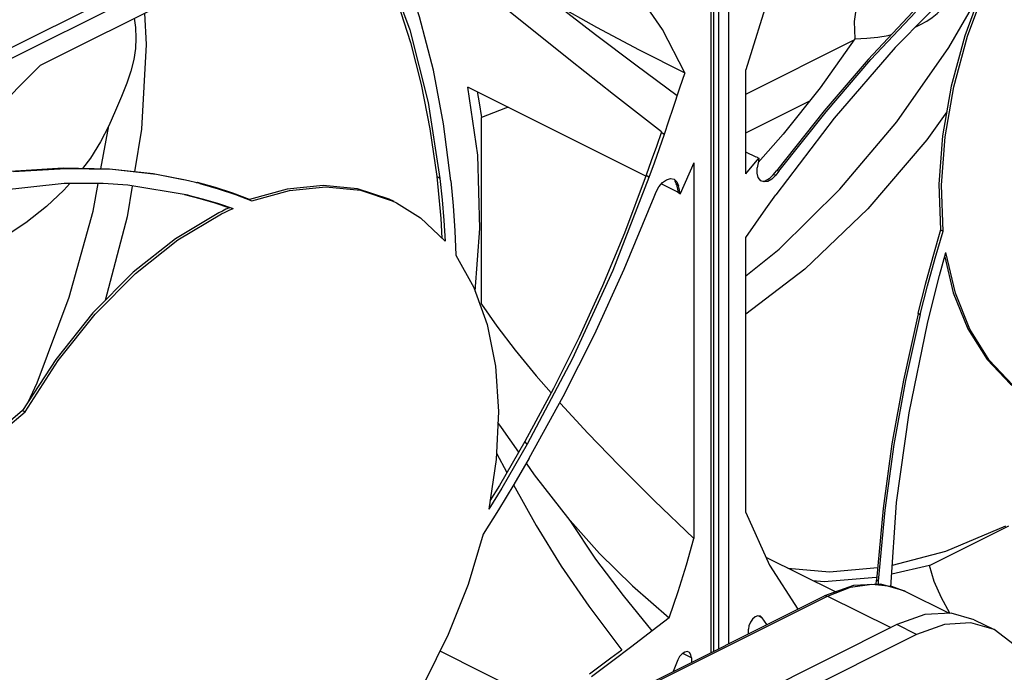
# Paper-space layout '005_EXP_CORICANT_PE_DRAWING_3_1' of a CAD drawing. Header units: millimetres. Extents: x 6 to 413, y 7 to 290.
# Tile 31 of 228: x 204.76 to 209.82, y 53.15 to 56.51. Entities that reach past the tile are written whole.
import ezdxf

# ---------------------------------------------------------------- set-up
doc = ezdxf.new("R2010")
doc.units = ezdxf.units.MM
doc.header["$LTSCALE"] = 23.1
for name, color, linetype in [('000_FAN_TRAY_L_R_SUB_AL_BL18', 7, 'CONTINUOUS'), ('CABLE_RJ_LR_BL47', 7, 'CONTINUOUS'), ('FAN_CABLE_3_LR_BL49', 7, 'CONTINUOUS'), ('FAN_TRAY_L_R_MP_BL13', 7, 'CONTINUOUS'), ('PF40281BX_Q600_S99_062819_BL23', 7, 'CONTINUOUS'), ('PF40281BX_Q600_S99_062819_BL27', 7, 'CONTINUOUS')]:
    doc.layers.add(name, color=color, linetype=linetype)

# ---------------------------------------------------------------- blocks, each defined once
blk = doc.blocks.new('FAN_TRAY_L_R_MP_BL13', base_point=(211.5998, 55.8142))
at = {"layer": 'FAN_TRAY_L_R_MP_BL13', "color": 7, "linetype": 'Continuous'}
for p, q in [((209.4111, 53.4489), (209.2674, 53.3974)), ((209.547, 53.457), (209.4111, 53.4489)), ((209.6659, 53.4227), (209.547, 53.457)), ((209.2674, 53.3974), (208.211, 52.8692)), ((209.3692, 53.3465), (209.2674, 53.3974)), ((209.6659, 53.4227), (209.7677, 53.3718))]:
    blk.add_line(p, q, dxfattribs=at)
at = {"layer": 'FAN_TRAY_L_R_MP_BL13', "color": 3, "linetype": 'Continuous'}
for p, q in [((209.7677, 53.3718), (209.6488, 53.4061)), ((209.3692, 53.3465), (208.3128, 52.8183)), ((209.8704, 53.2931), (209.7677, 53.3718))]:
    blk.add_line(p, q, dxfattribs=at)
blk.add_lwpolyline([(209.6488, 53.4061), (209.5129, 53.398), (209.3692, 53.3465)], dxfattribs=at)
blk = doc.blocks.new('000_FAN_TRAY_L_R_SUB_AL_BL18', base_point=(211.2732, 54.3192))
at = {"layer": '000_FAN_TRAY_L_R_SUB_AL_BL18', "color": 7, "linetype": 'Continuous'}
for p, q in [((209.0437, 53.5983), (208.8949, 53.5454)), ((208.911, 53.5444), (209.0285, 53.5896)), ((209.0285, 53.5896), (209.1381, 53.6061)), ((209.1846, 53.6061), (209.0437, 53.5983)), ((209.1381, 53.6061), (209.2399, 53.5954)), ((209.3095, 53.5697), (209.1846, 53.6061)), ((209.2399, 53.5954), (209.3092, 53.5698)), ((207.8385, 53.0172), (208.8949, 53.5454)), ((207.8546, 53.0162), (208.911, 53.5444)), ((208.911, 53.5444), (209.2362, 53.3818)), ((209.3092, 53.5698), (209.5361, 53.4564))]:
    blk.add_line(p, q, dxfattribs=at)
blk.add_lwpolyline([(208.8949, 53.5454), (208.8983, 53.5466), (208.911, 53.5444)], dxfattribs=at)
blk = doc.blocks.new('PF40281BX_Q600_S99_062819_BL23', base_point=(204.0254, 55.2278))
at = {"layer": 'PF40281BX_Q600_S99_062819_BL23', "color": 7, "linetype": 'Continuous'}
for p, q in [((203.6671, 55.8447), (207.8673, 57.9448)), ((207.8928, 57.9009), (203.6926, 55.8008)), ((208.3128, 53.2544), (208.3128, 57.5965)), ((208.3234, 57.6093), (208.3234, 53.2596)), ((204.8629, 56.2769), (206.5013, 57.0961)), ((205.3968, 56.5438), (205.4065, 56.3821)), ((208.1762, 56.2368), (208.1501, 56.1581)), ((207.9758, 55.7052), (207.0608, 56.1639)), ((206.8564, 56.0845), (206.9172, 55.6933)), ((207.1299, 55.0458), (207.1299, 56.0078)), ((208.0933, 55.9885), (208.0697, 55.9189)), ((205.173, 55.7425), (205.2136, 55.9649)), ((208.0576, 55.9283), (208.0714, 55.924)), ((208.0697, 55.9189), (208.0576, 55.9283)), ((208.2237, 55.7745), (208.1535, 55.6147)), ((208.2237, 55.7745), (208.2237, 53.8412)), ((204.9792, 55.7458), (204.7069, 55.7293)), ((205.311, 55.659), (205.1852, 55.6674)), ((205.6085, 55.6843), (205.4584, 55.7134)), ((205.6815, 55.6667), (205.6085, 55.6843)), ((205.6646, 55.6708), (205.669, 55.673)), ((205.6815, 55.6667), (205.6688, 55.6731)), ((205.7628, 55.6467), (205.669, 55.673)), ((206.9172, 55.6933), (206.9003, 55.7028)), ((207.9924, 55.6976), (207.978, 55.7096)), ((208.1237, 55.6834), (208.1319, 55.6658)), ((208.1276, 55.6852), (208.1357, 55.6766)), ((208.1309, 55.6665), (208.1447, 55.6555)), ((208.1322, 55.6675), (208.1354, 55.6529)), ((208.1357, 55.6766), (208.1447, 55.6555)), ((205.6214, 55.6076), (205.311, 55.659)), ((206.1302, 55.6384), (205.9374, 55.5849)), ((208.0187, 55.5985), (208.0289, 55.624)), ((208.0289, 55.624), (208.043, 55.651)), ((208.1413, 55.6223), (208.0552, 55.6654)), ((208.1413, 55.6223), (208.1536, 55.6147)), ((208.1477, 55.642), (208.1447, 55.6555)), ((208.1535, 55.6147), (208.1477, 55.642)), ((205.7779, 55.5647), (205.853, 55.5391)), ((205.865, 55.6109), (205.9501, 55.5785)), ((206.6707, 55.579), (206.6943, 55.5678)), ((206.6943, 55.5678), (206.8171, 55.4909)), ((205.7982, 55.5258), (205.78, 55.5168)), ((205.7927, 55.5105), (205.8128, 55.5204)), ((205.8163, 55.5345), (205.7982, 55.5258)), ((205.8128, 55.5204), (205.8329, 55.5299)), ((205.8345, 55.5428), (205.8163, 55.5345)), ((205.8329, 55.5299), (205.853, 55.5391)), ((205.5692, 55.3772), (205.7927, 55.5105)), ((206.8171, 55.4909), (206.944, 55.3699)), ((206.9375, 55.4766), (206.944, 55.3699)), ((204.9405, 54.7624), (204.7703, 54.4986)), ((207.5975, 54.7632), (207.3663, 54.3264)), ((204.6821, 54.4071), (204.783, 54.4923)), ((204.7703, 54.4986), (204.783, 54.4923)), ((207.3663, 54.3264), (207.3542, 54.3405)), ((207.2066, 54.2475), (207.1679, 53.9917)), ((207.2082, 54.2804), (207.2616, 54.1796)), ((207.2347, 54.1004), (207.1679, 53.9917)), ((208.0092, 53.365), (207.9037, 53.2842)), ((207.4628, 52.9878), (206.9177, 53.2604)), ((208.211, 53.2269), (208.1657, 53.2495)), ((208.1401, 53.2154), (208.116, 53.1559)), ((208.211, 53.2269), (208.211, 53.2034))]:
    blk.add_line(p, q, dxfattribs=at)
for points in [[(206.6143, 56.8163), (206.6987, 56.6005), (206.7656, 56.3922), (206.8204, 56.1775), (206.8651, 55.9489), (206.9003, 55.7028)], [(206.6321, 56.81), (206.7621, 56.4578), (206.8564, 56.0845)], [(206.9732, 55.6819), (206.9351, 55.9751), (206.8831, 56.2514), (206.8125, 56.5245), (206.7202, 56.8092)], [(208.056, 55.9325), (207.8091, 56.1261), (207.589, 56.3009), (207.3817, 56.4671), (207.1612, 56.6434), (206.9239, 56.8286)], [(208.1762, 56.2368), (208.062, 56.46), (207.926, 56.6572), (207.7694, 56.8265)], [(208.1371, 56.119), (207.9251, 56.2766), (207.718, 56.4331), (207.514, 56.5894)], [(207.514, 56.5893), (207.7222, 56.472), (207.9423, 56.3547), (208.1762, 56.2368)], [(205.3442, 56.5175), (205.3505, 56.4707), (205.3531, 56.4152)], [(205.3531, 56.4152), (205.3505, 56.3623), (205.3418, 56.3059), (205.3267, 56.2463), (205.3057, 56.1832), (205.2794, 56.1159), (205.2485, 56.0434), (205.2136, 55.9649)], [(205.4065, 56.3821), (205.3818, 55.9472), (205.3459, 55.7272)], [(204.8629, 56.2769), (204.7442, 56.1577), (204.628, 56.0328)], [(207.0987, 55.1138), (207.1225, 55.4362), (207.1116, 55.8124), (207.0607, 56.1638)], [(207.1079, 56.1403), (207.1183, 56.0831), (207.1299, 56.0078)], [(208.1501, 56.1581), (208.1151, 56.0534), (208.0933, 55.9885)], [(207.2691, 56.0595), (207.2542, 56.0559), (207.1299, 56.0078)], [(205.2136, 55.9649), (205.1714, 55.8813), (205.1198, 55.7984), (205.0788, 55.7441)], [(208.056, 55.9325), (208.0302, 55.8575), (208.0042, 55.7833), (207.978, 55.7096)], [(208.0697, 55.9189), (208.0443, 55.845), (208.0185, 55.7712), (207.9924, 55.6976)], [(205.4584, 55.7134), (205.233, 55.7393), (204.9921, 55.7436), (204.7233, 55.7271)], [(205.5962, 55.687), (205.4411, 55.7165), (205.2164, 55.7417), (204.9792, 55.7458)], [(205.1852, 55.6674), (204.9838, 55.6668), (204.6398, 55.629)], [(205.0132, 55.6669), (204.9822, 55.6325), (204.8926, 55.5493), (204.7862, 55.4656), (204.6599, 55.3816)], [(204.798, 54.5415), (204.8451, 54.6412), (205.0099, 55.0817), (205.1335, 55.5257), (205.1593, 55.6673)], [(205.6815, 55.6667), (205.7754, 55.6404), (205.865, 55.6109)], [(206.9003, 55.7028), (206.9119, 55.5948), (206.9211, 55.4873), (206.9275, 55.3856)], [(206.9172, 55.6933), (206.9286, 55.5842), (206.9375, 55.4766)], [(206.9732, 55.6819), (206.985, 55.5521), (206.9935, 55.4243), (206.9987, 55.2986)], [(207.978, 55.7096), (207.8659, 55.4119), (207.7534, 55.1409), (207.633, 54.8772), (207.5007, 54.6118), (207.3542, 54.3405)], [(207.9924, 55.6976), (207.8071, 55.2204), (207.5975, 54.7632)], [(208.043, 55.651), (208.0612, 55.6726), (208.0817, 55.687), (208.1025, 55.6929)], [(208.1025, 55.6929), (208.1213, 55.6892), (208.1276, 55.6852)], [(205.334, 55.654), (205.3083, 55.4964), (205.1942, 55.0648)], [(205.9374, 55.5849), (205.8523, 55.6173), (205.7628, 55.6467)], [(205.9501, 55.5785), (206.1438, 55.6322), (206.3308, 55.6504), (206.5076, 55.6325), (206.6707, 55.579)], [(206.6816, 55.5741), (206.655, 55.5868), (206.4924, 55.6394), (206.3163, 55.6567), (206.1302, 55.6384)], [(208.1354, 55.6529), (208.1386, 55.6383), (208.1418, 55.6235)], [(205.6027, 55.6102), (205.6825, 55.5903), (205.7598, 55.5679), (205.8345, 55.5428)], [(205.6214, 55.6076), (205.7007, 55.5875), (205.7779, 55.5647)], [(207.376, 54.2531), (207.5516, 54.5721), (207.7121, 54.8907), (207.865, 55.227), (208.0187, 55.5985)], [(205.78, 55.5168), (205.5565, 55.3835), (205.3386, 55.2103), (205.1315, 55.0016), (204.9405, 54.7624)], [(204.783, 54.4923), (204.9532, 54.756), (205.1442, 54.9952), (205.3513, 55.204), (205.5692, 55.3772)], [(206.9987, 55.2986), (207.0919, 55.1329), (207.1604, 54.941), (207.2028, 54.7267), (207.2183, 54.4941), (207.2066, 54.2475)], [(207.1299, 55.0458), (207.2099, 54.9325), (207.3037, 54.8101), (207.4122, 54.6781), (207.489, 54.5902)], [(207.5335, 54.5393), (207.5365, 54.5358), (207.678, 54.3822), (207.8384, 54.2161), (208.0196, 54.0363), (208.2237, 53.8412)], [(204.7703, 54.4986), (204.6693, 54.4134), (204.5661, 54.3223)], [(207.3221, 54.2841), (207.2328, 54.4111), (207.2156, 54.4371)], [(207.3542, 54.3405), (207.2888, 54.2258), (207.223, 54.1141), (207.1744, 54.0346)], [(207.3663, 54.3264), (207.3007, 54.212), (207.2347, 54.1004)], [(207.376, 54.2531), (207.2967, 54.1176), (207.2177, 53.9877), (207.1391, 53.8634)], [(207.5866, 53.9325), (207.4038, 54.1679), (207.3614, 54.2282)], [(207.2958, 54.1161), (207.4128, 53.9076), (207.5414, 53.699), (207.6824, 53.4925), (207.8525, 53.2659)], [(207.5866, 53.9325), (207.7372, 53.7632), (207.9067, 53.5971), (208.0963, 53.4324)], [(208.0092, 53.365), (207.8607, 53.5466), (207.7197, 53.7347), (207.5866, 53.9324)], [(207.1391, 53.8634), (207.0617, 53.603), (206.96, 53.3457), (206.8361, 53.0963), (206.6923, 52.8597), (206.5314, 52.6403)], [(208.0963, 53.4324), (208.1425, 53.5684), (208.185, 53.7048), (208.2237, 53.8412)], [(208.0963, 53.4324), (208.0381, 53.3873), (208.0092, 53.365)], [(207.8525, 53.2659), (207.7969, 53.2241), (207.7416, 53.1831), (207.6866, 53.143)], [(207.9037, 53.2842), (207.7996, 53.2055), (207.6962, 53.1295)], [(208.197, 53.256), (208.1895, 53.2582), (208.1761, 53.256), (208.1622, 53.2473), (208.1496, 53.2332), (208.1401, 53.2154)], [(208.211, 53.2269), (208.2083, 53.2427), (208.2008, 53.2536), (208.197, 53.256)]]:
    blk.add_lwpolyline(points, dxfattribs=at)
blk = doc.blocks.new('PF40281BX_Q600_S99_062819_BL27', base_point=(209.1548, 57.7925))
at = {"layer": 'PF40281BX_Q600_S99_062819_BL27', "color": 7, "linetype": 'Continuous'}
for p, q in [((208.351, 53.2734), (208.351, 57.6411)), ((208.4019, 57.6411), (208.4019, 53.2989)), ((209.0505, 56.4127), (208.8721, 56.1601)), ((208.491, 55.7179), (208.491, 56.2522)), ((208.8721, 56.1601), (208.6832, 55.921)), ((208.8936, 56.0419), (208.6475, 55.7327)), ((208.6832, 55.921), (208.5538, 55.7747)), ((208.5435, 55.8025), (208.491, 55.8287)), ((208.491, 55.7179), (208.5577, 55.7979)), ((208.5449, 55.804), (208.5435, 55.8026)), ((208.5449, 55.8042), (208.5576, 55.7978)), ((208.6309, 55.7112), (208.6475, 55.7327)), ((208.661, 55.7317), (208.6446, 55.7105)), ((208.661, 55.7317), (208.6475, 55.7327)), ((208.5852, 55.6752), (208.5669, 55.6819)), ((208.5896, 55.6788), (208.5796, 55.6773)), ((208.6107, 55.6907), (208.5896, 55.6788)), ((208.6309, 55.7112), (208.6107, 55.6907)), ((208.6446, 55.7105), (208.6248, 55.6902)), ((208.6446, 55.7105), (208.6309, 55.7112)), ((209.4928, 55.429), (209.5056, 55.4226)), ((208.491, 53.9748), (208.491, 55.3896)), ((209.4869, 55.1932), (209.5199, 55.3119)), ((208.7943, 55.2267), (208.491, 54.9943)), ((209.3882, 54.9937), (209.3755, 55)), ((209.3755, 55), (209.3766, 54.996)), ((209.3766, 54.996), (209.3882, 54.9937)), ((209.206, 53.9856), (209.172, 53.6214)), ((209.4355, 53.7022), (209.8432, 53.906)), ((208.9511, 53.5654), (208.5952, 53.7429)), ((209.4355, 53.7022), (209.2416, 53.6577)), ((209.1633, 53.6397), (209.1603, 53.639)), ((209.1603, 53.6048), (209.1619, 53.6253)), ((209.172, 53.6214), (209.1619, 53.6253)), ((209.172, 53.6214), (209.1707, 53.6053)), ((208.566, 53.4406), (208.5526, 53.4425)), ((208.556, 53.4421), (208.5747, 53.4327)), ((208.5747, 53.4327), (208.566, 53.4406)), ((208.5987, 53.3973), (208.5747, 53.4327)), ((208.5037, 53.3498), (208.5037, 53.3732))]:
    blk.add_line(p, q, dxfattribs=at)
for points in [[(208.9453, 57.4144), (208.7651, 57.0346), (208.6129, 56.6455), (208.491, 56.2522)], [(209.8188, 56.9127), (209.7121, 56.6849), (209.6173, 56.4274), (209.5468, 56.1683), (209.5021, 55.9123), (209.484, 55.6643), (209.4928, 55.429)], [(209.5879, 56.785), (209.3478, 56.5491), (209.1199, 56.3056), (208.8936, 56.0419)], [(209.5839, 56.6986), (209.2585, 56.3675), (208.9451, 56.0043), (208.6449, 55.6085)], [(209.0893, 56.6913), (209.0613, 56.5951), (209.0482, 56.5008), (209.0505, 56.4127)], [(209.5056, 55.4226), (209.4968, 55.6591), (209.5152, 55.9084), (209.5604, 56.1657), (209.6316, 56.4262), (209.7274, 56.6847)], [(208.491, 55.1928), (208.6625, 55.3301), (208.9745, 55.6375), (209.2669, 55.9855), (209.5342, 56.3677), (209.7016, 56.6563)], [(209.3616, 56.4724), (209.3899, 56.4856), (209.4217, 56.5034), (209.4499, 56.5223), (209.4743, 56.5419), (209.4951, 56.5617), (209.5128, 56.5816), (209.5278, 56.6018), (209.5405, 56.6223), (209.5514, 56.6438), (209.5604, 56.6667), (209.5637, 56.6781)], [(208.661, 55.7317), (208.9038, 56.0369), (209.1336, 56.3047), (209.3627, 56.5487)], [(209.0505, 56.4127), (209.1128, 56.4153), (209.1702, 56.4211), (209.2228, 56.4298), (209.2398, 56.4337)], [(209.5237, 56.0357), (209.4221, 55.8917), (209.1184, 55.5368), (208.7943, 55.2267)], [(208.5577, 55.7979), (208.5549, 55.7813), (208.5522, 55.7648), (208.5496, 55.7483)], [(208.5669, 55.6819), (208.5546, 55.6975), (208.5486, 55.7201), (208.5496, 55.7483)], [(208.6248, 55.6902), (208.604, 55.6782), (208.5852, 55.6752)], [(208.491, 55.3896), (208.5424, 55.4635), (208.5936, 55.5365), (208.6449, 55.6085)], [(209.4928, 55.429), (209.4521, 55.2903), (209.4129, 55.1473), (209.3755, 55)], [(209.3882, 54.9937), (209.4257, 55.1409), (209.4648, 55.2839), (209.5056, 55.4226)], [(210.0203, 54.5257), (209.8644, 54.6294), (209.7427, 54.7582), (209.6436, 54.917), (209.5689, 55.1027), (209.5199, 55.3119)], [(209.5136, 55.2892), (209.5576, 55.1043), (209.6326, 54.92), (209.7316, 54.7625), (209.8529, 54.6347), (210.0076, 54.5321)], [(209.4247, 54.9467), (209.4551, 55.0716), (209.4869, 55.1932)], [(209.3766, 54.996), (209.3009, 54.656), (209.2415, 54.3273), (209.1966, 53.9943), (209.1619, 53.6253)], [(209.3882, 54.9937), (209.3119, 54.6539), (209.2517, 54.3238), (209.206, 53.9856)], [(209.2371, 53.5908), (209.2661, 54.0263), (209.3301, 54.4872), (209.4247, 54.9467)], [(208.491, 53.9748), (208.6129, 53.7036), (208.7583, 53.4771)], [(209.2446, 53.704), (209.5193, 53.7761), (209.8282, 53.9063)], [(208.707, 53.6872), (208.9215, 53.6684), (209.1682, 53.6919)], [(209.5402, 53.4566), (209.4971, 53.5352), (209.46, 53.62), (209.4355, 53.7022)], [(209.1603, 53.639), (208.8939, 53.6183), (208.8349, 53.6234)], [(208.5526, 53.4425), (208.5386, 53.4373), (208.5252, 53.426), (208.5139, 53.4101), (208.5064, 53.3918), (208.5037, 53.3732)]]:
    blk.add_lwpolyline(points, dxfattribs=at)
blk = doc.blocks.new('CABLE_RJ_LR_BL47', base_point=(214.2695, 58.58))
at = {"layer": 'CABLE_RJ_LR_BL47', "color": 7, "linetype": 'Continuous'}
blk.add_line((208.491, 55.9275), (208.8172, 56.0907), dxfattribs=at)
blk = doc.blocks.new('FAN_CABLE_3_LR_BL49', base_point=(218.1007, 61.1147))
at = {"layer": 'FAN_CABLE_3_LR_BL49', "color": 7, "linetype": 'Continuous'}
blk.add_line((208.491, 56.1274), (209.0445, 56.4042), dxfattribs=at)

psp = doc.layouts.new('005_EXP_CORICANT_PE_DRAWING_3_1')

# ---------------------------------------------------------------- block references
at = {"layer": '000_FAN_TRAY_L_R_SUB_AL_BL18'}
psp.add_blockref('000_FAN_TRAY_L_R_SUB_AL_BL18', (211.2732, 54.3192), dxfattribs=at)
at = {"layer": 'CABLE_RJ_LR_BL47'}
psp.add_blockref('CABLE_RJ_LR_BL47', (214.2695, 58.58), dxfattribs=at)
at = {"layer": 'FAN_CABLE_3_LR_BL49'}
psp.add_blockref('FAN_CABLE_3_LR_BL49', (218.1007, 61.1147), dxfattribs=at)
at = {"layer": 'FAN_TRAY_L_R_MP_BL13'}
psp.add_blockref('FAN_TRAY_L_R_MP_BL13', (211.5998, 55.8142), dxfattribs=at)
at = {"layer": 'PF40281BX_Q600_S99_062819_BL23'}
psp.add_blockref('PF40281BX_Q600_S99_062819_BL23', (204.0254, 55.2278), dxfattribs=at)
at = {"layer": 'PF40281BX_Q600_S99_062819_BL27'}
psp.add_blockref('PF40281BX_Q600_S99_062819_BL27', (209.1548, 57.7925), dxfattribs=at)

doc.saveas('drawing.dxf')
